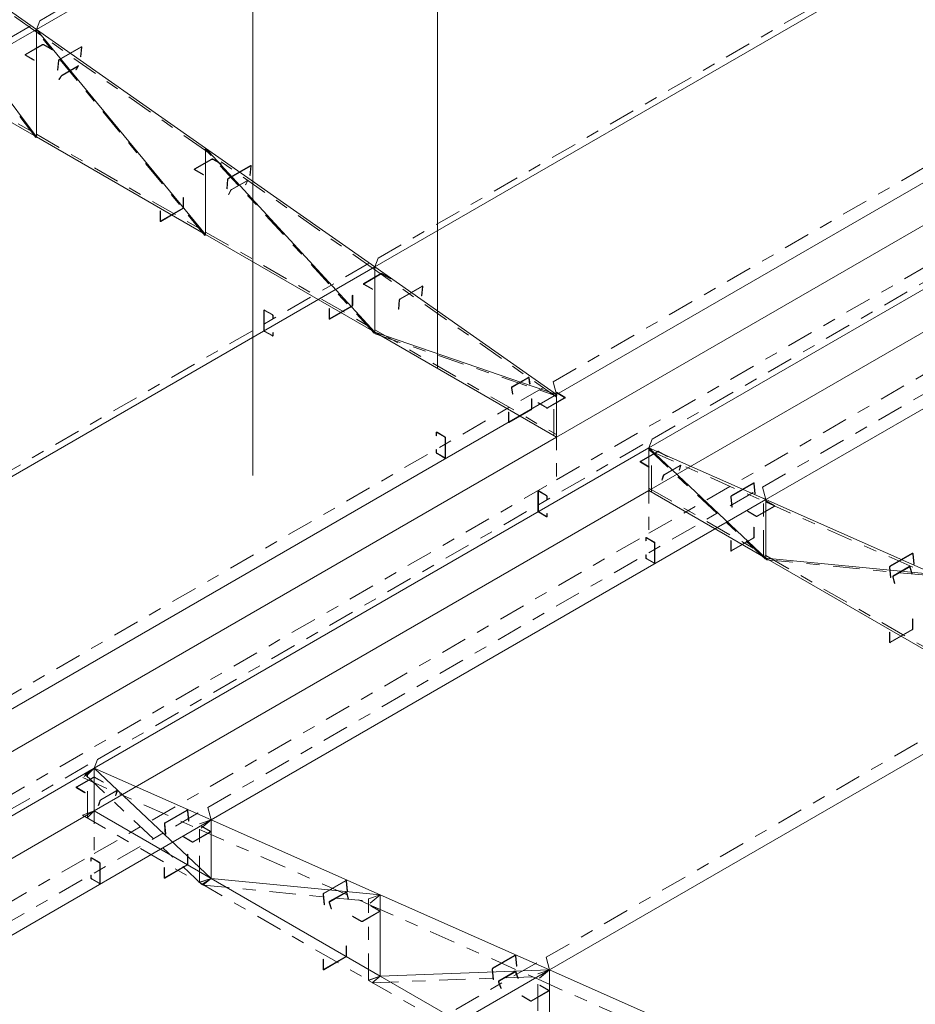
# Model space of a CAD drawing. Header units: millimetres. Extents: x -125 to 300, y 6 to 90.
# Tile 88 of 132: x 218.85 to 225.7, y 34.54 to 42.07. Entities that reach past the tile are written whole.
import ezdxf

# ---------------------------------------------------------------- set-up
doc = ezdxf.new("R2010")
doc.units = ezdxf.units.MM
doc.linetypes.add('CYPE_PUNTO', pattern=[0.075, 0, -0.075])
doc.linetypes.add('CYPE_RAYAPUNTO', pattern=[0.4125, 0.2025, -0.105, 0, -0.105])
doc.layers.add('BARRAS_DE_ACO', color=7, linetype='Continuous', lineweight=9)
doc.layers.add('BARRAS_DE_CONCRETO', color=7, linetype='Continuous', lineweight=9)

msp = doc.modelspace()

# ---------------------------------------------------------------- linework, layer by layer
at = {"layer": 'BARRAS_DE_ACO', "linetype": 'CYPE_RAYAPUNTO'}
for p, q in [((219.00368, 42.05755), (223.24632, 44.50704)), ((218.97329, 41.16309), (217.67928, 42.89235)), ((218.97667, 41.97217), (217.68267, 42.88019)), ((221.59169, 40.24151), (225.83433, 42.691)), ((214.76104, 39.60806), (219.00368, 42.05755)), ((220.26793, 40.41518), (218.97392, 41.98352)), ((220.27068, 41.06415), (218.97667, 41.97217)), ((217.68447, 41.93574), (218.97847, 41.18864)), ((222.93074, 39.29561), (227.17338, 41.7451)), ((223.68826, 38.85826), (227.9309, 41.30775)), ((218.97847, 41.18864), (220.27248, 40.44155)), ((221.56267, 39.66725), (220.26866, 41.07466)), ((221.56468, 40.15613), (220.27068, 41.06415)), ((224.53234, 38.49124), (228.77498, 40.94073)), ((220.27248, 40.44155), (221.56648, 39.69445)), ((217.34905, 37.79202), (221.59169, 40.24151)), ((222.95415, 39.18112), (221.56468, 40.15613)), ((221.56648, 39.69445), (222.95595, 38.89225)), ((221.56837, 39.66324), (222.95783, 39.18763)), ((218.6881, 36.84612), (222.93074, 39.29561)), ((222.93696, 38.88377), (222.93696, 39.21037)), ((219.44562, 36.40877), (223.68826, 38.85826)), ((224.5547, 37.93937), (223.66021, 38.78241)), ((223.68204, 38.4536), (223.68204, 38.7802)), ((223.665, 38.77073), (224.55949, 38.37461)), ((220.2897, 36.04175), (224.53234, 38.49124)), ((223.66306, 38.484), (224.55755, 37.96756)), ((224.53856, 37.95909), (224.53856, 38.406)), ((224.55949, 38.37461), (225.8535, 37.80156)), ((224.55755, 37.96756), (225.85155, 37.22047)), ((224.56117, 37.93596), (225.85518, 37.80983)), ((222.87771, 34.89565), (227.12035, 37.34514)), ((215.20298, 33.95928), (219.44562, 36.40877)), ((220.24488, 35.4511), (219.35039, 36.29413)), ((219.33256, 36.26939), (220.22705, 35.87327)), ((219.36869, 35.96329), (219.36869, 36.28988)), ((216.04706, 33.59226), (220.2897, 36.04175)), ((219.33061, 35.98266), (220.2251, 35.46623)), ((220.22521, 35.46877), (220.22521, 35.91568)), ((220.22705, 35.87327), (221.52106, 35.30022)), ((220.2251, 35.46623), (221.51911, 34.71913)), ((220.25136, 35.44769), (221.54536, 35.32155)), ((221.51922, 34.72168), (221.51922, 35.34263)), ((221.52106, 35.30022), (222.81506, 34.72717)), ((218.63507, 32.44616), (222.87771, 34.89565)), ((221.51911, 34.71913), (222.81311, 33.97204)), ((221.54617, 34.70057), (222.84018, 34.74848)), ((222.81322, 33.97458), (222.81322, 34.76959)), ((222.81506, 34.72717), (224.10907, 34.15413))]:
    msp.add_line(p, q, dxfattribs=at)
at = {"layer": 'BARRAS_DE_ACO'}
for p, q in [((218.97847, 41.99045), (223.22111, 44.43994)), ((218.97847, 41.99045), (217.68447, 42.89847)), ((218.97847, 41.16921), (217.68447, 42.89847)), ((221.56648, 40.17441), (225.80912, 42.6239)), ((214.73583, 39.54096), (218.97847, 41.99045)), ((220.27248, 41.08243), (218.97847, 41.99045)), ((218.97847, 41.16921), (218.97847, 41.99045)), ((220.27248, 40.42211), (218.97847, 41.99045)), ((217.68447, 41.9163), (218.97847, 41.16921)), ((222.95595, 39.19941), (227.19859, 41.6489)), ((223.66306, 38.79116), (227.9057, 41.24065)), ((218.97847, 41.16921), (220.27248, 40.42211)), ((221.56648, 40.17441), (220.27248, 41.08243)), ((220.27248, 40.42211), (220.27248, 41.08243)), ((221.56648, 39.67502), (220.27248, 41.08243)), ((224.55755, 38.39504), (228.80019, 40.84453)), ((220.27248, 40.42211), (221.56648, 39.67502)), ((217.32384, 37.72492), (221.56648, 40.17441)), ((222.95595, 39.19941), (221.56648, 40.17441)), ((221.56648, 39.67502), (221.56648, 40.17441)), ((221.56648, 39.67502), (222.95595, 38.87281)), ((221.56648, 39.67502), (222.95595, 39.19941)), ((218.71331, 36.74992), (222.95595, 39.19941)), ((222.95595, 38.87281), (222.95595, 39.19941)), ((219.42042, 36.34167), (223.66306, 38.79116)), ((223.66306, 38.46456), (223.66306, 38.79116)), ((223.66306, 38.79116), (224.55755, 38.39504)), ((224.55755, 37.94813), (223.66306, 38.79116)), ((223.66306, 38.46456), (224.55755, 37.94813)), ((220.31491, 35.94555), (224.55755, 38.39504)), ((224.55755, 38.39504), (225.85155, 37.82199)), ((224.55755, 37.94813), (224.55755, 38.39504)), ((224.55755, 37.94813), (225.85155, 37.20103)), ((224.55755, 37.94813), (225.85155, 37.82199)), ((222.90292, 34.79945), (227.14556, 37.24894)), ((215.17777, 33.89218), (219.42042, 36.34167)), ((219.42042, 36.01507), (219.42042, 36.34167)), ((219.42042, 36.34167), (220.31491, 35.94555)), ((220.31491, 35.49864), (219.42042, 36.34167)), ((219.42042, 36.01507), (220.31491, 35.49864)), ((216.07227, 33.49606), (220.31491, 35.94555)), ((220.31491, 35.94555), (221.60891, 35.3725)), ((220.31491, 35.49864), (220.31491, 35.94555)), ((220.31491, 35.49864), (221.60891, 34.75154)), ((220.31491, 35.49864), (221.60891, 35.3725)), ((221.60891, 35.3725), (222.90292, 34.79945)), ((221.60891, 34.75154), (221.60891, 35.3725)), ((218.66028, 32.34996), (222.90292, 34.79945)), ((221.60891, 34.75154), (222.90292, 34.79945)), ((222.90292, 34.79945), (224.19692, 34.2264)), ((222.90292, 34.00445), (222.90292, 34.79945)), ((221.60891, 34.75154), (222.90292, 34.00445))]:
    msp.add_line(p, q, dxfattribs=at)
at = {"layer": 'BARRAS_DE_ACO', "linetype": 'CYPE_PUNTO'}
for p, q in [((218.97847, 41.99045), (219.00368, 42.05755)), ((218.97847, 41.99045), (219.00368, 42.05755)), ((218.97847, 41.99045), (218.97392, 41.98352)), ((218.97847, 41.99045), (218.97667, 41.97217)), ((218.97847, 41.99045), (218.97667, 41.97217)), ((218.97847, 41.16921), (218.97847, 41.18864)), ((218.97847, 41.16921), (218.97847, 41.18864)), ((218.97847, 41.16921), (218.97329, 41.16309)), ((220.27248, 41.08243), (220.26866, 41.07466)), ((220.27248, 41.08243), (220.27068, 41.06415)), ((220.27248, 41.08243), (220.27068, 41.06415)), ((220.27248, 40.42211), (220.27248, 40.44155)), ((220.27248, 40.42211), (220.27248, 40.44155)), ((220.27248, 40.42211), (220.26793, 40.41518)), ((221.56648, 40.17441), (221.59169, 40.24151)), ((221.56648, 40.17441), (221.59169, 40.24151)), ((221.56648, 40.17441), (221.56468, 40.15613)), ((221.56648, 40.17441), (221.56468, 40.15613)), ((221.56648, 39.67502), (221.56648, 39.69445)), ((221.56648, 39.67502), (221.56648, 39.69445)), ((221.56648, 39.67502), (221.56267, 39.66725)), ((221.56648, 39.67502), (221.56837, 39.66324)), ((222.95595, 39.19941), (222.93074, 39.29561)), ((222.95595, 39.19941), (222.93074, 39.29561)), ((222.95595, 39.19941), (222.93696, 39.21037)), ((222.95595, 39.19941), (222.95415, 39.18112)), ((222.95595, 39.19941), (222.95783, 39.18763)), ((222.95595, 38.87281), (222.93696, 38.88377)), ((222.95595, 38.87281), (222.95595, 38.89225)), ((223.66306, 38.79116), (223.68826, 38.85826)), ((223.66306, 38.79116), (223.68826, 38.85826)), ((223.66306, 38.79116), (223.66021, 38.78241)), ((223.66306, 38.79116), (223.68204, 38.7802)), ((223.66306, 38.79116), (223.665, 38.77073)), ((223.66306, 38.46456), (223.66306, 38.484)), ((224.55755, 38.39504), (224.53234, 38.49124)), ((224.55755, 38.39504), (224.53234, 38.49124)), ((223.66306, 38.46456), (223.68204, 38.4536)), ((224.55755, 38.39504), (224.53856, 38.406)), ((224.55755, 38.39504), (224.55949, 38.37461)), ((224.55755, 38.39504), (224.55949, 38.37461)), ((224.55755, 37.94813), (224.53856, 37.95909)), ((224.55755, 37.94813), (224.5547, 37.93937)), ((224.55755, 37.94813), (224.55755, 37.96756)), ((224.55755, 37.94813), (224.55755, 37.96756)), ((224.55755, 37.94813), (224.56117, 37.93596)), ((219.42042, 36.34167), (219.44562, 36.40877)), ((219.42042, 36.34167), (219.44562, 36.40877)), ((219.42042, 36.34167), (219.33256, 36.26939)), ((219.42042, 36.34167), (219.35039, 36.29413)), ((219.42042, 36.34167), (219.36869, 36.28988)), ((219.42042, 36.01507), (219.33061, 35.98266)), ((219.42042, 36.01507), (219.36869, 35.96329)), ((220.31491, 35.94555), (220.2897, 36.04175)), ((220.31491, 35.94555), (220.2897, 36.04175)), ((220.31491, 35.94555), (220.22521, 35.91568)), ((220.31491, 35.94555), (220.22705, 35.87327)), ((220.31491, 35.94555), (220.22705, 35.87327)), ((220.31491, 35.49864), (220.2251, 35.46623)), ((220.31491, 35.49864), (220.2251, 35.46623)), ((220.31491, 35.49864), (220.22521, 35.46877)), ((220.31491, 35.49864), (220.24488, 35.4511)), ((220.31491, 35.49864), (220.25136, 35.44769)), ((221.60891, 35.3725), (221.51922, 35.34263)), ((221.60891, 35.3725), (221.52106, 35.30022)), ((221.60891, 35.3725), (221.52106, 35.30022)), ((221.60891, 35.3725), (221.54536, 35.32155)), ((222.90292, 34.79945), (222.87771, 34.89565)), ((222.90292, 34.79945), (222.87771, 34.89565)), ((222.90292, 34.79945), (222.81322, 34.76959)), ((222.90292, 34.79945), (222.81506, 34.72717)), ((222.90292, 34.79945), (222.81506, 34.72717)), ((222.90292, 34.79945), (222.84018, 34.74848)), ((221.60891, 34.75154), (221.51911, 34.71913)), ((221.60891, 34.75154), (221.51911, 34.71913)), ((221.60891, 34.75154), (221.51922, 34.72168)), ((221.60891, 34.75154), (221.54617, 34.70057))]:
    msp.add_line(p, q, dxfattribs=at)
at = {"layer": 'BARRAS_DE_ACO'}
for points in [[(218.89726, 41.79471), (218.89677, 41.79506), (218.8964, 41.79545), (218.89617, 41.79589), (218.89609, 41.79634), (218.89617, 41.79679), (218.8964, 41.79722), (218.89677, 41.79762), (218.89726, 41.79797), (219.02737, 41.87309), (219.02798, 41.87338), (219.02867, 41.87359), (219.02942, 41.87372), (219.0302, 41.87377), (219.03098, 41.87372), (219.03173, 41.87359), (219.03242, 41.87338), (219.03303, 41.87309), (219.09808, 41.83553), (219.10091, 41.83716), (219.03586, 41.87472), (219.03464, 41.8753), (219.03326, 41.87572), (219.03176, 41.87599), (219.0302, 41.87608), (219.02864, 41.87599), (219.02714, 41.87572), (219.02575, 41.8753), (219.02454, 41.87472), (218.89443, 41.7996), (218.89344, 41.7989), (218.8927, 41.79811), (218.89225, 41.79724), (218.89209, 41.79634), (218.89225, 41.79544), (218.8927, 41.79457), (218.89344, 41.79377), (218.89443, 41.79307), (218.95949, 41.75551), (218.96232, 41.75715), (218.89726, 41.79471)], [(219.32364, 41.85292), (219.32365, 41.85349), (219.32354, 41.85397), (219.32333, 41.85435), (219.32303, 41.85461), (219.32264, 41.85475), (219.32218, 41.85475), (219.32166, 41.85462), (219.32112, 41.85436), (219.15283, 41.75719), (219.15227, 41.75682), (219.15172, 41.75633), (219.1512, 41.75577), (219.15074, 41.75514), (219.15034, 41.75447), (219.15003, 41.75379), (219.14981, 41.75312), (219.14969, 41.75249), (219.14273, 41.68182), (219.1399, 41.68019), (219.14687, 41.75086), (219.14709, 41.75212), (219.14753, 41.75346), (219.14816, 41.75482), (219.14895, 41.75616), (219.14988, 41.75742), (219.15092, 41.75855), (219.15201, 41.75951), (219.15313, 41.76027), (219.32142, 41.85743), (219.32251, 41.85795), (219.32354, 41.85821), (219.32446, 41.85821), (219.32524, 41.85794), (219.32585, 41.85741), (219.32627, 41.85665), (219.32648, 41.85569), (219.32647, 41.85455), (219.31951, 41.78389), (219.31668, 41.78225), (219.32364, 41.85292)], [(219.2989, 41.70978), (219.29911, 41.71016), (219.2992, 41.71045), (219.29918, 41.71066), (219.29903, 41.71077), (219.29877, 41.71078), (219.29841, 41.71069), (219.29796, 41.7105), (219.29743, 41.71023), (219.17439, 41.63919), (219.17382, 41.63883), (219.17321, 41.63841), (219.17259, 41.63793), (219.17199, 41.63743), (219.17144, 41.63691), (219.17094, 41.6364), (219.17052, 41.63592), (219.1702, 41.63548), (219.15249, 41.6085), (219.14966, 41.60687), (219.16737, 41.63385), (219.16801, 41.63472), (219.16885, 41.63569), (219.16984, 41.63671), (219.17096, 41.63774), (219.17215, 41.63875), (219.17338, 41.6397), (219.1746, 41.64055), (219.17576, 41.64127), (219.29879, 41.7123), (219.29984, 41.71286), (219.30075, 41.71323), (219.30148, 41.71342), (219.30199, 41.71339), (219.30229, 41.71317), (219.30234, 41.71276), (219.30215, 41.71216), (219.30172, 41.71142), (219.28401, 41.68443), (219.28119, 41.6828), (219.2989, 41.70978)], [(220.19127, 40.91887), (220.19077, 40.91922), (220.1904, 40.91962), (220.19017, 40.92005), (220.1901, 40.9205), (220.19017, 40.92095), (220.1904, 40.92139), (220.19077, 40.92179), (220.19127, 40.92214), (220.32138, 40.99725), (220.32198, 40.99754), (220.32267, 40.99776), (220.32342, 40.99789), (220.3242, 40.99793), (220.32498, 40.99789), (220.32574, 40.99776), (220.32643, 40.99754), (220.32703, 40.99725), (220.39209, 40.9597), (220.39492, 40.96133), (220.32986, 40.99889), (220.32865, 40.99946), (220.32727, 40.99989), (220.32577, 41.00015), (220.3242, 41.00024), (220.32264, 41.00015), (220.32114, 40.99989), (220.31976, 40.99946), (220.31855, 40.99889), (220.18844, 40.92377), (220.18745, 40.92307), (220.18671, 40.92227), (220.18625, 40.92141), (220.1861, 40.9205), (220.18625, 40.9196), (220.18671, 40.91874), (220.18745, 40.91794), (220.18844, 40.91724), (220.25349, 40.87968), (220.25632, 40.88131), (220.19127, 40.91887)], [(220.61765, 40.9449), (220.61765, 40.94547), (220.61755, 40.94595), (220.61734, 40.94633), (220.61703, 40.94659), (220.61664, 40.94673), (220.61618, 40.94673), (220.61567, 40.9466), (220.61512, 40.94634), (220.44683, 40.84917), (220.44627, 40.8488), (220.44573, 40.84832), (220.44521, 40.84775), (220.44474, 40.84712), (220.44435, 40.84645), (220.44403, 40.84577), (220.44381, 40.8451), (220.4437, 40.84447), (220.43673, 40.7738), (220.43391, 40.77217), (220.44087, 40.84284), (220.4411, 40.8441), (220.44153, 40.84544), (220.44216, 40.8468), (220.44296, 40.84814), (220.44389, 40.8494), (220.44492, 40.85053), (220.44602, 40.85149), (220.44713, 40.85225), (220.61543, 40.94941), (220.61652, 40.94993), (220.61754, 40.95019), (220.61847, 40.95019), (220.61925, 40.94992), (220.61986, 40.94939), (220.62028, 40.94863), (220.62049, 40.94767), (220.62048, 40.94653), (220.61351, 40.87587), (220.61068, 40.87423), (220.61765, 40.9449)], [(220.59334, 40.83345), (220.59351, 40.83387), (220.59356, 40.83421), (220.5935, 40.83446), (220.59332, 40.83461), (220.59303, 40.83465), (220.59265, 40.83459), (220.59218, 40.83441), (220.59165, 40.83414), (220.46862, 40.7631), (220.46804, 40.76274), (220.46745, 40.7623), (220.46685, 40.7618), (220.46628, 40.76127), (220.46576, 40.76071), (220.4653, 40.76016), (220.46492, 40.75963), (220.46465, 40.75914), (220.44978, 40.72889), (220.44696, 40.72726), (220.46182, 40.75751), (220.46237, 40.75848), (220.46312, 40.75954), (220.46404, 40.76065), (220.46509, 40.76176), (220.46623, 40.76283), (220.46742, 40.76383), (220.46861, 40.7647), (220.46976, 40.76543), (220.5928, 40.83647), (220.59386, 40.83701), (220.59479, 40.83736), (220.59556, 40.8375), (220.59613, 40.83741), (220.59649, 40.83711), (220.59661, 40.83661), (220.59651, 40.83592), (220.59617, 40.83508), (220.58131, 40.80482), (220.57848, 40.80319), (220.59334, 40.83345)], [(220.10065, 40.62828), (220.1006, 40.62761), (220.10044, 40.6269), (220.10018, 40.62619), (220.09982, 40.62549), (220.09939, 40.62484), (220.09891, 40.62425), (220.09838, 40.62376), (220.09782, 40.62338), (219.92953, 40.52622), (219.92898, 40.52596), (219.92845, 40.52584), (219.92796, 40.52586), (219.92753, 40.52602), (219.92718, 40.52631), (219.92692, 40.52672), (219.92676, 40.52724), (219.9267, 40.52785), (219.9267, 40.60297), (219.92388, 40.60133), (219.92388, 40.52622), (219.92398, 40.525), (219.92431, 40.52396), (219.92483, 40.52314), (219.92553, 40.52255), (219.92639, 40.52224), (219.92737, 40.5222), (219.92843, 40.52244), (219.92953, 40.52295), (220.09782, 40.62011), (220.09893, 40.62087), (220.09999, 40.62186), (220.10097, 40.62303), (220.10182, 40.62433), (220.10253, 40.62573), (220.10305, 40.62716), (220.10337, 40.62857), (220.10348, 40.62991), (220.10348, 40.70503), (220.10065, 40.70339), (220.10065, 40.62828)], [(221.48527, 40.04304), (221.48478, 40.04339), (221.48441, 40.04379), (221.48418, 40.04422), (221.4841, 40.04467), (221.48418, 40.04512), (221.48441, 40.04555), (221.48478, 40.04595), (221.48527, 40.0463), (221.61538, 40.12142), (221.61599, 40.12171), (221.61668, 40.12192), (221.61743, 40.12205), (221.61821, 40.1221), (221.61899, 40.12205), (221.61974, 40.12192), (221.62043, 40.12171), (221.62104, 40.12142), (221.68609, 40.08386), (221.68892, 40.08549), (221.62387, 40.12305), (221.62265, 40.12363), (221.62127, 40.12405), (221.61977, 40.12432), (221.61821, 40.12441), (221.61665, 40.12432), (221.61515, 40.12405), (221.61377, 40.12363), (221.61255, 40.12305), (221.48245, 40.04794), (221.48145, 40.04724), (221.48071, 40.04644), (221.48026, 40.04557), (221.4801, 40.04467), (221.48026, 40.04377), (221.48071, 40.0429), (221.48145, 40.0421), (221.48245, 40.0414), (221.5475, 40.00384), (221.55033, 40.00548), (221.48527, 40.04304)], [(221.93075, 40.02348), (221.93075, 40.02405), (221.93065, 40.02453), (221.93044, 40.02491), (221.93013, 40.02518), (221.92974, 40.02531), (221.92928, 40.02531), (221.92877, 40.02518), (221.92822, 40.02492), (221.75993, 39.92776), (221.75937, 39.92738), (221.75882, 39.9269), (221.75831, 39.92633), (221.75784, 39.9257), (221.75744, 39.92503), (221.75713, 39.92435), (221.75691, 39.92368), (221.7568, 39.92305), (221.74983, 39.85239), (221.747, 39.85076), (221.75397, 39.92142), (221.7542, 39.92268), (221.75463, 39.92402), (221.75526, 39.92538), (221.75605, 39.92672), (221.75699, 39.92798), (221.75802, 39.92911), (221.75912, 39.93007), (221.76023, 39.93083), (221.92852, 40.02799), (221.92961, 40.02851), (221.93064, 40.02878), (221.93156, 40.02877), (221.93235, 40.0285), (221.93296, 40.02798), (221.93338, 40.02722), (221.93358, 40.02625), (221.93357, 40.02511), (221.92661, 39.95445), (221.92378, 39.95282), (221.93075, 40.02348)], [(221.39466, 39.88118), (221.3946, 39.88051), (221.39444, 39.87981), (221.39418, 39.87909), (221.39383, 39.8784), (221.3934, 39.87774), (221.39291, 39.87716), (221.39238, 39.87667), (221.39183, 39.87628), (221.22354, 39.77912), (221.22299, 39.77886), (221.22246, 39.77874), (221.22197, 39.77876), (221.22154, 39.77892), (221.22119, 39.77921), (221.22092, 39.77963), (221.22076, 39.78015), (221.22071, 39.78075), (221.22071, 39.85587), (221.21788, 39.85424), (221.21788, 39.77912), (221.21799, 39.77791), (221.21831, 39.77687), (221.21883, 39.77604), (221.21954, 39.77546), (221.22039, 39.77514), (221.22137, 39.7751), (221.22243, 39.77534), (221.22354, 39.77585), (221.39183, 39.87302), (221.39293, 39.87378), (221.39399, 39.87476), (221.39497, 39.87593), (221.39583, 39.87724), (221.39653, 39.87864), (221.39706, 39.88007), (221.39738, 39.88148), (221.39749, 39.88282), (221.39749, 39.95793), (221.39466, 39.9563), (221.39466, 39.88118)], [(220.72361, 39.84128), (220.72306, 39.84154), (220.72253, 39.84166), (220.72204, 39.84164), (220.72161, 39.84148), (220.72126, 39.84119), (220.721, 39.84077), (220.72084, 39.84025), (220.72078, 39.83965), (220.72078, 39.68941), (220.72084, 39.68875), (220.721, 39.68804), (220.72126, 39.68732), (220.72161, 39.68663), (220.72204, 39.68597), (220.72253, 39.68539), (220.72306, 39.6849), (220.72361, 39.68451), (220.78301, 39.65022), (220.78356, 39.64997), (220.78409, 39.64985), (220.78458, 39.64987), (220.78501, 39.65002), (220.78536, 39.65032), (220.78562, 39.65073), (220.78578, 39.65125), (220.78584, 39.65185), (220.78584, 39.67308), (220.78867, 39.67145), (220.78867, 39.65022), (220.78856, 39.64901), (220.78824, 39.64797), (220.78771, 39.64714), (220.78701, 39.64656), (220.78615, 39.64624), (220.78517, 39.6462), (220.78411, 39.64644), (220.78301, 39.64696), (220.72361, 39.68125), (220.72251, 39.68201), (220.72145, 39.683), (220.72047, 39.68416), (220.71961, 39.68547), (220.71891, 39.68687), (220.71839, 39.6883), (220.71806, 39.68971), (220.71796, 39.69105), (220.71796, 39.84128), (220.71806, 39.84249), (220.71839, 39.84353), (220.71891, 39.84436), (220.71961, 39.84494), (220.72047, 39.84526), (220.72145, 39.8453), (220.72251, 39.84506), (220.72361, 39.84455), (220.78301, 39.81026), (220.78411, 39.80949), (220.78517, 39.80851), (220.78615, 39.80734), (220.78701, 39.80603), (220.78771, 39.80464), (220.78824, 39.80321), (220.78856, 39.80179), (220.78867, 39.80046), (220.78867, 39.77923), (220.78584, 39.78086), (220.78584, 39.80209), (220.78578, 39.80276), (220.78562, 39.80346), (220.78536, 39.80418), (220.78501, 39.80488), (220.78458, 39.80553), (220.78409, 39.80612), (220.78356, 39.80661), (220.78301, 39.80699), (220.72361, 39.84128)], [(222.61484, 39.25033), (222.61478, 39.25105), (222.61484, 39.2518), (222.615, 39.25256), (222.61527, 39.2533), (222.61563, 39.25398), (222.61606, 39.25459), (222.61656, 39.2551), (222.6171, 39.25549), (222.74014, 39.32652), (222.7407, 39.32677), (222.74126, 39.32688), (222.74181, 39.32683), (222.7423, 39.32664), (222.74274, 39.32631), (222.7431, 39.32585), (222.74337, 39.32528), (222.74353, 39.32463), (222.75087, 39.27879), (222.75369, 39.28042), (222.74636, 39.32626), (222.74603, 39.32757), (222.7455, 39.32871), (222.74478, 39.32963), (222.74391, 39.33029), (222.74291, 39.33067), (222.74183, 39.33076), (222.7407, 39.33055), (222.73957, 39.33005), (222.61654, 39.25901), (222.61546, 39.25824), (222.61446, 39.25723), (222.61359, 39.25601), (222.61287, 39.25464), (222.61234, 39.25316), (222.61201, 39.25164), (222.6119, 39.25013), (222.61201, 39.24869), (222.61934, 39.20286), (222.62217, 39.20449), (222.61484, 39.25033)], [(222.76503, 39.09), (222.76498, 39.08933), (222.76482, 39.08862), (222.76455, 39.08791), (222.7642, 39.08721), (222.76377, 39.08656), (222.76328, 39.08597), (222.76275, 39.08548), (222.7622, 39.0851), (222.59391, 38.98794), (222.59336, 38.98768), (222.59283, 38.98756), (222.59234, 38.98758), (222.59191, 38.98774), (222.59156, 38.98803), (222.5913, 38.98844), (222.59114, 38.98896), (222.59108, 38.98957), (222.59108, 39.06469), (222.58825, 39.06305), (222.58825, 38.98794), (222.58836, 38.98672), (222.58868, 38.98568), (222.58921, 38.98486), (222.58991, 38.98427), (222.59077, 38.98396), (222.59175, 38.98392), (222.59281, 38.98416), (222.59391, 38.98467), (222.7622, 39.08183), (222.76331, 39.0826), (222.76437, 39.08358), (222.76534, 39.08475), (222.7662, 39.08606), (222.76691, 39.08745), (222.76743, 39.08888), (222.76775, 39.09029), (222.76786, 39.09163), (222.76786, 39.16675), (222.76503, 39.16512), (222.76503, 39.09)], [(223.01817, 39.17655), (223.01867, 39.1762), (223.01904, 39.1758), (223.01927, 39.17536), (223.01935, 39.17491), (223.01927, 39.17446), (223.01904, 39.17403), (223.01867, 39.17363), (223.01817, 39.17328), (222.88807, 39.09816), (222.88746, 39.09788), (222.88677, 39.09766), (222.88602, 39.09753), (222.88524, 39.09749), (222.88446, 39.09753), (222.88371, 39.09766), (222.88302, 39.09788), (222.88241, 39.09816), (222.81736, 39.13572), (222.81453, 39.13409), (222.87958, 39.09653), (222.88079, 39.09596), (222.88218, 39.09553), (222.88368, 39.09527), (222.88524, 39.09518), (222.8868, 39.09527), (222.8883, 39.09553), (222.88968, 39.09596), (222.8909, 39.09653), (223.021, 39.17165), (223.022, 39.17235), (223.02274, 39.17315), (223.02319, 39.17401), (223.02335, 39.17491), (223.02319, 39.17581), (223.02274, 39.17668), (223.022, 39.17748), (223.021, 39.17818), (222.95595, 39.21574), (222.95312, 39.2141), (223.01817, 39.17655)], [(222.10176, 38.71604), (222.10232, 38.71579), (222.10285, 38.71567), (222.10334, 38.71569), (222.10376, 38.71584), (222.10412, 38.71614), (222.10438, 38.71655), (222.10454, 38.71707), (222.10459, 38.71768), (222.10459, 38.86791), (222.10454, 38.86858), (222.10438, 38.86928), (222.10412, 38.87), (222.10376, 38.8707), (222.10334, 38.87135), (222.10285, 38.87194), (222.10232, 38.87243), (222.10176, 38.87281), (222.04237, 38.9071), (222.04182, 38.90736), (222.04129, 38.90748), (222.0408, 38.90746), (222.04037, 38.9073), (222.04002, 38.90701), (222.03975, 38.90659), (222.03959, 38.90608), (222.03954, 38.90547), (222.03954, 38.88424), (222.03671, 38.88587), (222.03671, 38.9071), (222.03682, 38.90831), (222.03714, 38.90935), (222.03766, 38.91018), (222.03837, 38.91076), (222.03922, 38.91108), (222.0402, 38.91112), (222.04126, 38.91088), (222.04237, 38.91037), (222.10176, 38.87608), (222.10287, 38.87531), (222.10393, 38.87433), (222.10491, 38.87316), (222.10576, 38.87185), (222.10647, 38.87046), (222.10699, 38.86903), (222.10731, 38.86761), (222.10742, 38.86628), (222.10742, 38.71604), (222.10731, 38.71483), (222.10699, 38.71379), (222.10647, 38.71296), (222.10576, 38.71238), (222.10491, 38.71206), (222.10393, 38.71202), (222.10287, 38.71226), (222.10176, 38.71278), (222.04237, 38.74707), (222.04126, 38.74783), (222.0402, 38.74882), (222.03922, 38.74998), (222.03837, 38.75129), (222.03766, 38.75269), (222.03714, 38.75412), (222.03682, 38.75553), (222.03671, 38.75687), (222.03671, 38.7781), (222.03954, 38.77646), (222.03954, 38.75523), (222.03959, 38.75457), (222.03975, 38.75386), (222.04002, 38.75314), (222.04037, 38.75245), (222.0408, 38.75179), (222.04129, 38.75121), (222.04182, 38.75072), (222.04237, 38.75033), (222.10176, 38.71604)], [(223.60083, 38.68338), (223.60033, 38.68373), (223.59996, 38.68413), (223.59974, 38.68456), (223.59966, 38.68502), (223.59974, 38.68547), (223.59996, 38.6859), (223.60033, 38.6863), (223.60083, 38.68665), (223.73094, 38.76177), (223.73154, 38.76205), (223.73224, 38.76227), (223.73299, 38.7624), (223.73377, 38.76244), (223.73455, 38.7624), (223.7353, 38.76227), (223.73599, 38.76205), (223.7366, 38.76177), (223.80165, 38.72421), (223.80448, 38.72584), (223.73942, 38.7634), (223.73821, 38.76397), (223.73683, 38.7644), (223.73533, 38.76466), (223.73377, 38.76475), (223.73221, 38.76466), (223.73071, 38.7644), (223.72932, 38.76397), (223.72811, 38.7634), (223.598, 38.68828), (223.59701, 38.68758), (223.59627, 38.68678), (223.59581, 38.68592), (223.59566, 38.68502), (223.59581, 38.68411), (223.59627, 38.68325), (223.59701, 38.68245), (223.598, 38.68175), (223.66306, 38.64419), (223.66588, 38.64582), (223.60083, 38.68338)], [(223.9046, 38.65446), (223.90471, 38.65494), (223.90471, 38.65534), (223.90459, 38.65564), (223.90437, 38.65584), (223.90405, 38.65591), (223.90364, 38.65587), (223.90316, 38.65572), (223.90262, 38.65545), (223.77958, 38.58441), (223.77902, 38.58404), (223.77844, 38.58359), (223.77787, 38.58306), (223.77733, 38.58249), (223.77685, 38.58189), (223.77644, 38.58129), (223.77612, 38.5807), (223.7759, 38.58016), (223.76482, 38.54608), (223.76199, 38.54444), (223.77307, 38.57853), (223.77352, 38.57961), (223.77416, 38.58078), (223.77497, 38.58199), (223.77594, 38.58319), (223.77701, 38.58434), (223.77814, 38.58539), (223.7793, 38.5863), (223.78044, 38.58704), (223.90347, 38.65807), (223.90454, 38.65861), (223.90551, 38.65892), (223.90633, 38.659), (223.90697, 38.65884), (223.90742, 38.65846), (223.90765, 38.65785), (223.90765, 38.65705), (223.90742, 38.65609), (223.89634, 38.62201), (223.89351, 38.62038), (223.9046, 38.65446)], [(224.29233, 38.41718), (224.29232, 38.41788), (224.29242, 38.41862), (224.29262, 38.41936), (224.29293, 38.42009), (224.29331, 38.42076), (224.29377, 38.42136), (224.29428, 38.42186), (224.29483, 38.42225), (224.46312, 38.51941), (224.46368, 38.51966), (224.46423, 38.51977), (224.46475, 38.51974), (224.46522, 38.51956), (224.46562, 38.51924), (224.46594, 38.5188), (224.46616, 38.51825), (224.46628, 38.51761), (224.4738, 38.43865), (224.47663, 38.44028), (224.46911, 38.51924), (224.46887, 38.52052), (224.46842, 38.52162), (224.46779, 38.52251), (224.46699, 38.52314), (224.46605, 38.5235), (224.46501, 38.52357), (224.46391, 38.52335), (224.46279, 38.52284), (224.2945, 38.42568), (224.29341, 38.42491), (224.29239, 38.42391), (224.29147, 38.42271), (224.29069, 38.42136), (224.29009, 38.41991), (224.28968, 38.41842), (224.28948, 38.41695), (224.2895, 38.41555), (224.29703, 38.33659), (224.29986, 38.33822), (224.29233, 38.41718)], [(222.82018, 38.45803), (222.81963, 38.45828), (222.8191, 38.45841), (222.81861, 38.45839), (222.81818, 38.45823), (222.81783, 38.45794), (222.81757, 38.45752), (222.81741, 38.457), (222.81736, 38.4564), (222.81736, 38.30616), (222.81741, 38.30549), (222.81757, 38.30479), (222.81783, 38.30407), (222.81818, 38.30337), (222.81861, 38.30272), (222.8191, 38.30214), (222.81963, 38.30164), (222.82018, 38.30126), (222.87958, 38.26697), (222.88013, 38.26671), (222.88066, 38.26659), (222.88115, 38.26661), (222.88158, 38.26677), (222.88193, 38.26706), (222.8822, 38.26748), (222.88236, 38.268), (222.88241, 38.2686), (222.88241, 38.28983), (222.88524, 38.2882), (222.88524, 38.26697), (222.88513, 38.26576), (222.88481, 38.26472), (222.88429, 38.26389), (222.88358, 38.26331), (222.88272, 38.26299), (222.88175, 38.26295), (222.88069, 38.26319), (222.87958, 38.2637), (222.82018, 38.298), (222.81908, 38.29876), (222.81802, 38.29974), (222.81704, 38.30091), (222.81618, 38.30222), (222.81548, 38.30361), (222.81496, 38.30505), (222.81464, 38.30646), (222.81453, 38.30779), (222.81453, 38.45803), (222.81464, 38.45924), (222.81496, 38.46028), (222.81548, 38.46111), (222.81618, 38.46169), (222.81704, 38.46201), (222.81802, 38.46205), (222.81908, 38.46181), (222.82018, 38.4613), (222.87958, 38.427), (222.88069, 38.42624), (222.88175, 38.42526), (222.88272, 38.42409), (222.88358, 38.42278), (222.88429, 38.42138), (222.88481, 38.41995), (222.88513, 38.41854), (222.88524, 38.4172), (222.88524, 38.39598), (222.88241, 38.39761), (222.88241, 38.41884), (222.88236, 38.41951), (222.8822, 38.42021), (222.88193, 38.42093), (222.88158, 38.42162), (222.88115, 38.42228), (222.88066, 38.42286), (222.88013, 38.42335), (222.87958, 38.42374), (222.82018, 38.45803)], [(224.61977, 38.34811), (224.62027, 38.34776), (224.62064, 38.34736), (224.62087, 38.34693), (224.62094, 38.34648), (224.62087, 38.34603), (224.62064, 38.3456), (224.62027, 38.3452), (224.61977, 38.34485), (224.48966, 38.26973), (224.48906, 38.26944), (224.48837, 38.26923), (224.48762, 38.2691), (224.48684, 38.26905), (224.48606, 38.2691), (224.48531, 38.26923), (224.48461, 38.26944), (224.48401, 38.26973), (224.41895, 38.30729), (224.41613, 38.30565), (224.48118, 38.2681), (224.48239, 38.26752), (224.48377, 38.26709), (224.48528, 38.26683), (224.48684, 38.26674), (224.4884, 38.26683), (224.4899, 38.26709), (224.49128, 38.26752), (224.49249, 38.2681), (224.6226, 38.34321), (224.6236, 38.34391), (224.62433, 38.34471), (224.62479, 38.34558), (224.62494, 38.34648), (224.62479, 38.34738), (224.62433, 38.34825), (224.6236, 38.34905), (224.6226, 38.34975), (224.55755, 38.3873), (224.55472, 38.38567), (224.61977, 38.34811)], [(224.46562, 38.10816), (224.46557, 38.10749), (224.46541, 38.10679), (224.46515, 38.10607), (224.46479, 38.10537), (224.46437, 38.10472), (224.46388, 38.10413), (224.46335, 38.10364), (224.46279, 38.10326), (224.2945, 38.0061), (224.29395, 38.00584), (224.29342, 38.00572), (224.29293, 38.00574), (224.2925, 38.0059), (224.29215, 38.00619), (224.29189, 38.00661), (224.29173, 38.00713), (224.29167, 38.00773), (224.29167, 38.08285), (224.28885, 38.08122), (224.28885, 38.0061), (224.28895, 38.00489), (224.28928, 38.00385), (224.2898, 38.00302), (224.2905, 38.00244), (224.29136, 38.00212), (224.29234, 38.00208), (224.2934, 38.00232), (224.2945, 38.00283), (224.46279, 38.1), (224.4639, 38.10076), (224.46496, 38.10174), (224.46594, 38.10291), (224.46679, 38.10422), (224.4675, 38.10561), (224.46802, 38.10704), (224.46834, 38.10846), (224.46845, 38.10979), (224.46845, 38.18491), (224.46562, 38.18328), (224.46562, 38.10816)], [(223.70336, 37.91167), (223.70391, 37.91141), (223.70444, 37.91129), (223.70493, 37.91131), (223.70536, 37.91147), (223.70571, 37.91176), (223.70597, 37.91218), (223.70614, 37.9127), (223.70619, 37.9133), (223.70619, 38.06354), (223.70614, 38.06421), (223.70597, 38.06491), (223.70571, 38.06563), (223.70536, 38.06633), (223.70493, 38.06698), (223.70444, 38.06756), (223.70391, 38.06806), (223.70336, 38.06844), (223.64396, 38.10273), (223.64341, 38.10299), (223.64288, 38.10311), (223.64239, 38.10309), (223.64196, 38.10293), (223.64161, 38.10264), (223.64135, 38.10222), (223.64119, 38.1017), (223.64114, 38.1011), (223.64114, 38.07987), (223.63831, 38.0815), (223.63831, 38.10273), (223.63842, 38.10394), (223.63874, 38.10498), (223.63926, 38.10581), (223.63996, 38.10639), (223.64082, 38.10671), (223.6418, 38.10675), (223.64286, 38.10651), (223.64396, 38.106), (223.70336, 38.0717), (223.70447, 38.07094), (223.70553, 38.06996), (223.7065, 38.06879), (223.70736, 38.06748), (223.70807, 38.06609), (223.70859, 38.06465), (223.70891, 38.06324), (223.70902, 38.06191), (223.70902, 37.91167), (223.70891, 37.91046), (223.70859, 37.90942), (223.70807, 37.90859), (223.70736, 37.90801), (223.7065, 37.90769), (223.70553, 37.90765), (223.70447, 37.90789), (223.70336, 37.9084), (223.64396, 37.9427), (223.64286, 37.94346), (223.6418, 37.94444), (223.64082, 37.94561), (223.63996, 37.94692), (223.63926, 37.94832), (223.63874, 37.94975), (223.63842, 37.95116), (223.63831, 37.9525), (223.63831, 37.97372), (223.64114, 37.97209), (223.64114, 37.95086), (223.64119, 37.95019), (223.64135, 37.94949), (223.64161, 37.94877), (223.64196, 37.94807), (223.64239, 37.94742), (223.64288, 37.94684), (223.64341, 37.94634), (223.64396, 37.94596), (223.70336, 37.91167)], [(225.50643, 37.87952), (225.50642, 37.88022), (225.50652, 37.88096), (225.50673, 37.8817), (225.50703, 37.88242), (225.50742, 37.8831), (225.50787, 37.8837), (225.50839, 37.8842), (225.50893, 37.88458), (225.67722, 37.98175), (225.67778, 37.982), (225.67833, 37.98211), (225.67885, 37.98208), (225.67932, 37.9819), (225.67972, 37.98158), (225.68004, 37.98114), (225.68026, 37.98058), (225.68038, 37.97995), (225.68791, 37.90099), (225.69073, 37.90262), (225.68321, 37.98158), (225.68297, 37.98286), (225.68253, 37.98396), (225.68189, 37.98484), (225.68109, 37.98548), (225.68015, 37.98584), (225.67911, 37.98591), (225.67801, 37.98568), (225.6769, 37.98518), (225.50861, 37.88802), (225.50751, 37.88725), (225.50649, 37.88624), (225.50557, 37.88504), (225.5048, 37.8837), (225.50419, 37.88225), (225.50378, 37.88076), (225.50358, 37.87929), (225.5036, 37.87788), (225.51113, 37.79893), (225.51396, 37.80056), (225.50643, 37.87952)], [(225.53058, 37.80278), (225.53042, 37.80352), (225.53038, 37.8043), (225.53045, 37.80508), (225.53064, 37.80583), (225.53093, 37.80653), (225.53132, 37.80715), (225.53179, 37.80767), (225.53232, 37.80806), (225.65535, 37.87909), (225.65593, 37.87934), (225.65652, 37.87944), (225.65711, 37.87938), (225.65767, 37.87918), (225.65819, 37.87883), (225.65864, 37.87835), (225.659, 37.87776), (225.65927, 37.87708), (225.67338, 37.82973), (225.67621, 37.83136), (225.6621, 37.87871), (225.66156, 37.88007), (225.66084, 37.88125), (225.65994, 37.88221), (225.65891, 37.88291), (225.65778, 37.88332), (225.6566, 37.88343), (225.65541, 37.88323), (225.65427, 37.88273), (225.53123, 37.8117), (225.53017, 37.81092), (225.52923, 37.80989), (225.52846, 37.80866), (225.52787, 37.80726), (225.52749, 37.80575), (225.52735, 37.80418), (225.52743, 37.80263), (225.52775, 37.80115), (225.54186, 37.75379), (225.54469, 37.75543), (225.53058, 37.80278)], [(225.67973, 37.4072), (225.67967, 37.40653), (225.67951, 37.40582), (225.67925, 37.40511), (225.6789, 37.40441), (225.67847, 37.40376), (225.67798, 37.40317), (225.67745, 37.40268), (225.6769, 37.4023), (225.50861, 37.30514), (225.50805, 37.30488), (225.50752, 37.30476), (225.50703, 37.30478), (225.50661, 37.30494), (225.50625, 37.30523), (225.50599, 37.30564), (225.50583, 37.30616), (225.50578, 37.30677), (225.50578, 37.38189), (225.50295, 37.38025), (225.50295, 37.30514), (225.50306, 37.30392), (225.50338, 37.30288), (225.5039, 37.30206), (225.50461, 37.30147), (225.50546, 37.30116), (225.50644, 37.30112), (225.5075, 37.30136), (225.50861, 37.30187), (225.6769, 37.39903), (225.678, 37.3998), (225.67906, 37.40078), (225.68004, 37.40195), (225.6809, 37.40326), (225.6816, 37.40465), (225.68212, 37.40608), (225.68244, 37.40749), (225.68255, 37.40883), (225.68255, 37.48395), (225.67973, 37.48232), (225.67973, 37.4072)], [(219.28748, 36.19307), (219.28698, 36.19342), (219.28661, 36.19382), (219.28638, 36.19425), (219.28631, 36.1947), (219.28638, 36.19515), (219.28661, 36.19558), (219.28698, 36.19598), (219.28748, 36.19633), (219.41759, 36.27145), (219.41819, 36.27174), (219.41888, 36.27195), (219.41964, 36.27208), (219.42042, 36.27213), (219.4212, 36.27208), (219.42195, 36.27195), (219.42264, 36.27174), (219.42324, 36.27145), (219.4883, 36.23389), (219.49113, 36.23553), (219.42607, 36.27308), (219.42486, 36.27366), (219.42348, 36.27409), (219.42198, 36.27435), (219.42042, 36.27444), (219.41885, 36.27435), (219.41735, 36.27409), (219.41597, 36.27366), (219.41476, 36.27308), (219.28465, 36.19797), (219.28366, 36.19727), (219.28292, 36.19647), (219.28246, 36.1956), (219.28231, 36.1947), (219.28246, 36.1938), (219.28292, 36.19293), (219.28366, 36.19213), (219.28465, 36.19143), (219.3497, 36.15388), (219.35253, 36.15551), (219.28748, 36.19307)], [(219.59478, 36.16619), (219.59489, 36.16667), (219.59489, 36.16707), (219.59478, 36.16737), (219.59455, 36.16756), (219.59423, 36.16764), (219.59382, 36.1676), (219.59334, 36.16744), (219.5928, 36.16718), (219.46977, 36.09614), (219.4692, 36.09577), (219.46862, 36.09532), (219.46805, 36.09479), (219.46752, 36.09422), (219.46704, 36.09362), (219.46663, 36.09301), (219.46631, 36.09243), (219.46609, 36.09189), (219.455, 36.0578), (219.45217, 36.05617), (219.46326, 36.09025), (219.4637, 36.09134), (219.46434, 36.09251), (219.46516, 36.09372), (219.46612, 36.09492), (219.46719, 36.09606), (219.46833, 36.09711), (219.46948, 36.09802), (219.47062, 36.09876), (219.59366, 36.1698), (219.59473, 36.17033), (219.59569, 36.17065), (219.59651, 36.17073), (219.59716, 36.17057), (219.5976, 36.17018), (219.59783, 36.16958), (219.59783, 36.16878), (219.59761, 36.16782), (219.58652, 36.13374), (219.58369, 36.13211), (219.59478, 36.16619)], [(219.95989, 35.91584), (219.95988, 35.91654), (219.95998, 35.91728), (219.96018, 35.91803), (219.96048, 35.91875), (219.96087, 35.91942), (219.96133, 35.92002), (219.96184, 35.92052), (219.96239, 35.92091), (220.13068, 36.01807), (220.13124, 36.01832), (220.13179, 36.01844), (220.1323, 36.0184), (220.13277, 36.01822), (220.13318, 36.0179), (220.13349, 36.01746), (220.13372, 36.01691), (220.13383, 36.01627), (220.14136, 35.93731), (220.14419, 35.93895), (220.13666, 36.01791), (220.13643, 36.01918), (220.13598, 36.02028), (220.13535, 36.02117), (220.13454, 36.0218), (220.1336, 36.02216), (220.13257, 36.02223), (220.13147, 36.02201), (220.13035, 36.02151), (219.96206, 35.92434), (219.96097, 35.92357), (219.95994, 35.92257), (219.95903, 35.92137), (219.95825, 35.92002), (219.95765, 35.91858), (219.95724, 35.91709), (219.95704, 35.91561), (219.95706, 35.91421), (219.96458, 35.83525), (219.96741, 35.83688), (219.95989, 35.91584)], [(220.30642, 35.8578), (220.30692, 35.85745), (220.30729, 35.85705), (220.30752, 35.85662), (220.30759, 35.85616), (220.30752, 35.85571), (220.30729, 35.85528), (220.30692, 35.85488), (220.30642, 35.85453), (220.17631, 35.77941), (220.17571, 35.77913), (220.17502, 35.77891), (220.17426, 35.77878), (220.17348, 35.77874), (220.1727, 35.77878), (220.17195, 35.77891), (220.17126, 35.77913), (220.17066, 35.77941), (220.1056, 35.81697), (220.10277, 35.81534), (220.16783, 35.77778), (220.16904, 35.77721), (220.17042, 35.77678), (220.17192, 35.77652), (220.17348, 35.77643), (220.17505, 35.77652), (220.17655, 35.77678), (220.17793, 35.77721), (220.17914, 35.77778), (220.30925, 35.8529), (220.31024, 35.8536), (220.31098, 35.8544), (220.31144, 35.85526), (220.31159, 35.85616), (220.31144, 35.85707), (220.31098, 35.85793), (220.31024, 35.85873), (220.30925, 35.85943), (220.2442, 35.89699), (220.24137, 35.89536), (220.30642, 35.8578)], [(219.46072, 35.46218), (219.46127, 35.46192), (219.4618, 35.4618), (219.46229, 35.46182), (219.46272, 35.46198), (219.46307, 35.46227), (219.46333, 35.46269), (219.4635, 35.46321), (219.46355, 35.46381), (219.46355, 35.61405), (219.4635, 35.61472), (219.46333, 35.61542), (219.46307, 35.61614), (219.46272, 35.61684), (219.46229, 35.61749), (219.4618, 35.61807), (219.46127, 35.61857), (219.46072, 35.61895), (219.40132, 35.65324), (219.40077, 35.6535), (219.40024, 35.65362), (219.39975, 35.6536), (219.39932, 35.65344), (219.39897, 35.65315), (219.39871, 35.65273), (219.39855, 35.65221), (219.3985, 35.65161), (219.3985, 35.63038), (219.39567, 35.63201), (219.39567, 35.65324), (219.39578, 35.65445), (219.3961, 35.65549), (219.39662, 35.65632), (219.39732, 35.6569), (219.39818, 35.65722), (219.39916, 35.65726), (219.40022, 35.65702), (219.40132, 35.65651), (219.46072, 35.62221), (219.46182, 35.62145), (219.46289, 35.62047), (219.46386, 35.6193), (219.46472, 35.61799), (219.46542, 35.6166), (219.46595, 35.61516), (219.46627, 35.61375), (219.46638, 35.61242), (219.46638, 35.46218), (219.46627, 35.46097), (219.46595, 35.45993), (219.46542, 35.4591), (219.46472, 35.45852), (219.46386, 35.4582), (219.46289, 35.45816), (219.46182, 35.4584), (219.46072, 35.45891), (219.40132, 35.49321), (219.40022, 35.49397), (219.39916, 35.49495), (219.39818, 35.49612), (219.39732, 35.49743), (219.39662, 35.49883), (219.3961, 35.50026), (219.39578, 35.50167), (219.39567, 35.50301), (219.39567, 35.52423), (219.3985, 35.5226), (219.3985, 35.50137), (219.39855, 35.5007), (219.39871, 35.5), (219.39897, 35.49928), (219.39932, 35.49858), (219.39975, 35.49793), (219.40024, 35.49735), (219.40077, 35.49685), (219.40132, 35.49647), (219.46072, 35.46218)], [(220.13318, 35.60682), (220.13313, 35.60615), (220.13296, 35.60545), (220.1327, 35.60473), (220.13235, 35.60404), (220.13192, 35.60338), (220.13143, 35.6028), (220.1309, 35.60231), (220.13035, 35.60192), (219.96206, 35.50476), (219.96151, 35.50451), (219.96098, 35.50438), (219.96049, 35.5044), (219.96006, 35.50456), (219.95971, 35.50485), (219.95945, 35.50527), (219.95929, 35.50579), (219.95923, 35.50639), (219.95923, 35.58151), (219.9564, 35.57988), (219.9564, 35.50476), (219.95651, 35.50355), (219.95683, 35.50251), (219.95736, 35.50168), (219.95806, 35.5011), (219.95892, 35.50078), (219.95989, 35.50074), (219.96096, 35.50098), (219.96206, 35.50149), (220.13035, 35.59866), (220.13145, 35.59942), (220.13252, 35.6004), (220.13349, 35.60157), (220.13435, 35.60288), (220.13505, 35.60428), (220.13558, 35.60571), (220.1359, 35.60712), (220.13601, 35.60846), (220.13601, 35.68357), (220.13318, 35.68194), (220.13318, 35.60682)], [(221.17399, 35.37818), (221.17398, 35.37888), (221.17408, 35.37962), (221.17428, 35.38036), (221.17459, 35.38109), (221.17497, 35.38176), (221.17543, 35.38236), (221.17594, 35.38286), (221.17649, 35.38325), (221.34478, 35.48041), (221.34534, 35.48066), (221.34589, 35.48077), (221.34641, 35.48074), (221.34688, 35.48056), (221.34728, 35.48024), (221.3476, 35.4798), (221.34782, 35.47925), (221.34794, 35.47861), (221.35546, 35.39965), (221.35829, 35.40128), (221.35076, 35.48024), (221.35053, 35.48152), (221.35008, 35.48262), (221.34945, 35.48351), (221.34865, 35.48414), (221.34771, 35.4845), (221.34667, 35.48457), (221.34557, 35.48435), (221.34445, 35.48384), (221.17616, 35.38668), (221.17507, 35.38591), (221.17405, 35.38491), (221.17313, 35.38371), (221.17235, 35.38236), (221.17175, 35.38091), (221.17134, 35.37942), (221.17114, 35.37795), (221.17116, 35.37655), (221.17869, 35.29759), (221.18151, 35.29922), (221.17399, 35.37818)], [(221.22076, 35.31451), (221.2206, 35.31525), (221.22056, 35.31603), (221.22063, 35.31681), (221.22082, 35.31756), (221.22111, 35.31826), (221.2215, 35.31888), (221.22197, 35.31939), (221.2225, 35.31978), (221.34554, 35.39082), (221.34611, 35.39107), (221.3467, 35.39117), (221.34729, 35.39111), (221.34786, 35.39091), (221.34837, 35.39056), (221.34882, 35.39008), (221.34919, 35.38949), (221.34945, 35.38881), (221.36356, 35.34145), (221.36639, 35.34309), (221.35228, 35.39044), (221.35175, 35.3918), (221.35102, 35.39298), (221.35012, 35.39394), (221.34909, 35.39464), (221.34796, 35.39505), (221.34678, 35.39516), (221.3456, 35.39496), (221.34445, 35.39446), (221.22142, 35.32343), (221.22035, 35.32265), (221.21942, 35.32162), (221.21864, 35.32038), (221.21805, 35.31898), (221.21768, 35.31747), (221.21753, 35.31591), (221.21762, 35.31436), (221.21793, 35.31287), (221.23204, 35.26552), (221.23487, 35.26715), (221.22076, 35.31451)], [(221.60043, 35.24994), (221.60092, 35.24959), (221.60129, 35.24919), (221.60152, 35.24876), (221.6016, 35.24831), (221.60152, 35.24786), (221.60129, 35.24742), (221.60092, 35.24702), (221.60043, 35.24667), (221.47032, 35.17156), (221.46971, 35.17127), (221.46902, 35.17106), (221.46827, 35.17092), (221.46749, 35.17088), (221.46671, 35.17092), (221.46596, 35.17106), (221.46527, 35.17127), (221.46466, 35.17156), (221.39961, 35.20912), (221.39678, 35.20748), (221.46183, 35.16992), (221.46305, 35.16935), (221.46443, 35.16892), (221.46593, 35.16866), (221.46749, 35.16857), (221.46905, 35.16866), (221.47055, 35.16892), (221.47193, 35.16935), (221.47315, 35.16992), (221.60325, 35.24504), (221.60425, 35.24574), (221.60499, 35.24654), (221.60544, 35.24741), (221.6056, 35.24831), (221.60544, 35.24921), (221.60499, 35.25007), (221.60425, 35.25087), (221.60325, 35.25157), (221.5382, 35.28913), (221.53537, 35.2875), (221.60043, 35.24994)], [(221.34728, 34.90586), (221.34723, 34.90519), (221.34707, 34.90449), (221.34681, 34.90377), (221.34645, 34.90307), (221.34602, 34.90242), (221.34554, 34.90184), (221.34501, 34.90134), (221.34445, 34.90096), (221.17616, 34.8038), (221.17561, 34.80354), (221.17508, 34.80342), (221.17459, 34.80344), (221.17416, 34.8036), (221.17381, 34.80389), (221.17355, 34.80431), (221.17339, 34.80483), (221.17333, 34.80543), (221.17333, 34.88055), (221.17051, 34.87892), (221.17051, 34.8038), (221.17061, 34.80259), (221.17094, 34.80155), (221.17146, 34.80072), (221.17216, 34.80014), (221.17302, 34.79982), (221.174, 34.79978), (221.17506, 34.80002), (221.17616, 34.80053), (221.34445, 34.8977), (221.34556, 34.89846), (221.34662, 34.89944), (221.3476, 34.90061), (221.34845, 34.90192), (221.34916, 34.90331), (221.34968, 34.90475), (221.35, 34.90616), (221.35011, 34.90749), (221.35011, 34.98261), (221.34728, 34.98098), (221.34728, 34.90586)], [(222.46799, 34.80513), (222.46798, 34.80583), (222.46808, 34.80657), (222.46829, 34.80731), (222.46859, 34.80804), (222.46898, 34.80871), (222.46944, 34.80931), (222.46995, 34.80981), (222.47049, 34.8102), (222.63879, 34.90736), (222.63934, 34.90761), (222.63989, 34.90772), (222.64041, 34.90769), (222.64088, 34.90751), (222.64128, 34.90719), (222.6416, 34.90675), (222.64182, 34.9062), (222.64194, 34.90556), (222.64947, 34.8266), (222.6523, 34.82824), (222.64477, 34.90719), (222.64453, 34.90847), (222.64409, 34.90957), (222.64345, 34.91046), (222.64265, 34.91109), (222.64171, 34.91145), (222.64067, 34.91152), (222.63957, 34.9113), (222.63846, 34.91079), (222.47017, 34.81363), (222.46908, 34.81286), (222.46805, 34.81186), (222.46713, 34.81066), (222.46636, 34.80931), (222.46575, 34.80786), (222.46535, 34.80638), (222.46515, 34.8049), (222.46517, 34.8035), (222.47269, 34.72454), (222.47552, 34.72617), (222.46799, 34.80513)], [(222.51525, 34.70663), (222.51505, 34.70738), (222.51496, 34.70816), (222.51499, 34.70894), (222.51514, 34.70969), (222.5154, 34.7104), (222.51577, 34.71101), (222.51622, 34.71153), (222.51675, 34.71192), (222.63979, 34.78295), (222.64036, 34.7832), (222.64097, 34.7833), (222.64158, 34.78324), (222.64218, 34.78304), (222.64273, 34.78269), (222.64322, 34.78221), (222.64363, 34.78162), (222.64394, 34.78094), (222.66122, 34.73348), (222.66404, 34.73511), (222.64677, 34.78257), (222.64615, 34.78393), (222.64533, 34.78511), (222.64434, 34.78607), (222.64324, 34.78677), (222.64205, 34.78719), (222.64083, 34.7873), (222.63961, 34.7871), (222.63846, 34.7866), (222.51542, 34.71557), (222.51437, 34.71479), (222.51346, 34.71376), (222.51273, 34.71252), (222.5122, 34.71112), (222.5119, 34.70961), (222.51184, 34.70804), (222.51201, 34.70649), (222.51242, 34.705), (222.52969, 34.65755), (222.53252, 34.65918), (222.51525, 34.70663)], [(222.89443, 34.64208), (222.89493, 34.64173), (222.8953, 34.64133), (222.89553, 34.6409), (222.8956, 34.64045), (222.89553, 34.64), (222.8953, 34.63957), (222.89493, 34.63917), (222.89443, 34.63882), (222.76432, 34.5637), (222.76372, 34.56341), (222.76303, 34.5632), (222.76228, 34.56307), (222.7615, 34.56302), (222.76072, 34.56307), (222.75996, 34.5632), (222.75927, 34.56341), (222.75867, 34.5637), (222.69361, 34.60126), (222.69078, 34.59963), (222.75584, 34.56207), (222.75705, 34.56149), (222.75843, 34.56107), (222.75993, 34.5608), (222.7615, 34.56071), (222.76306, 34.5608), (222.76456, 34.56107), (222.76594, 34.56149), (222.76715, 34.56207), (222.89726, 34.63718), (222.89825, 34.63788), (222.89899, 34.63868), (222.89945, 34.63955), (222.8996, 34.64045), (222.89945, 34.64135), (222.89899, 34.64222), (222.89825, 34.64302), (222.89726, 34.64372), (222.83221, 34.68128), (222.82938, 34.67964), (222.89443, 34.64208)]]:
    msp.add_lwpolyline(points, close=True, dxfattribs=at)
at = {"layer": 'BARRAS_DE_CONCRETO'}
for p, q in [((222.04732, 39.39741), (222.04732, 45.92938)), ((220.6331, 38.58091), (220.6331, 45.11288)), ((222.95595, 38.87281), (227.19859, 41.3223)), ((223.66306, 38.46456), (227.9057, 40.91405)), ((218.71331, 36.42332), (222.95595, 38.87281)), ((219.42042, 36.01507), (223.66306, 38.46456)), ((215.17777, 33.56558), (219.42042, 36.01507))]:
    msp.add_line(p, q, dxfattribs=at)
at = {"layer": 'BARRAS_DE_CONCRETO', "linetype": 'CYPE_RAYAPUNTO'}
for p, q in [((222.95595, 38.54621), (227.19859, 40.9957)), ((223.66306, 38.13796), (227.9057, 40.58745)), ((218.71331, 36.09672), (222.95595, 38.54621)), ((219.42042, 35.68847), (223.66306, 38.13796)), ((215.17777, 33.23898), (219.42042, 35.68847))]:
    msp.add_line(p, q, dxfattribs=at)
at = {"layer": 'BARRAS_DE_CONCRETO', "linetype": 'CYPE_PUNTO'}
for p, q in [((222.95595, 38.87281), (222.95595, 38.54621)), ((222.95595, 38.87281), (222.95595, 38.54621)), ((223.66306, 38.46456), (223.66306, 38.13796)), ((223.66306, 38.46456), (223.66306, 38.13796)), ((219.42042, 36.01507), (219.42042, 35.68847)), ((219.42042, 36.01507), (219.42042, 35.68847))]:
    msp.add_line(p, q, dxfattribs=at)

doc.saveas('drawing.dxf')
